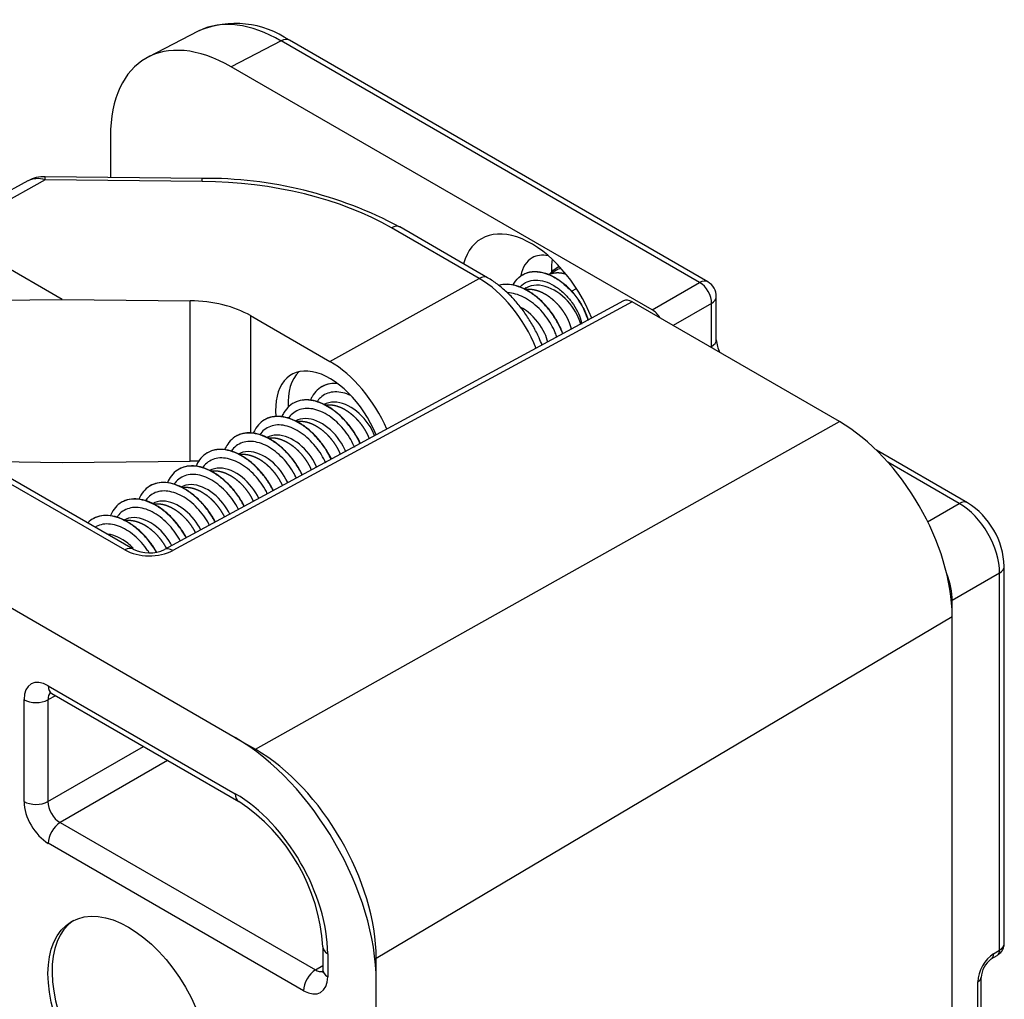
# Model space of a CAD drawing. Header units: millimetres. Extents: x 0 to 210, y 0 to 297.
# Tile 6 of 28: x 168 to 185, y 115 to 132. Entities that reach past the tile are written whole.
import ezdxf

# ---------------------------------------------------------------- set-up
doc = ezdxf.new("R2010")
doc.units = ezdxf.units.MM
for name, color, linetype in [('0040_001_EKEY_DL', 7, 'Continuous'), ('0040_002_EKEY_DL', 7, 'Continuous'), ('0040_003_EKEY_DL', 7, 'Continuous'), ('0040_010_EKEY_DL', 7, 'Continuous'), ('Default', 7, 'Continuous')]:
    doc.layers.add(name, color=color, linetype=linetype)

# ---------------------------------------------------------------- blocks, each defined once
blk = doc.blocks.new('SE2')
at = {"layer": '0040_001_EKEY_DL', "color": 7, "linetype": 'Continuous'}
for p, q in [((178.7, 126.973), (170.639, 122.607)), ((178.847, 126.957), (170.785, 122.589)), ((182.489, 124.855), (178.847, 126.957)), ((171.882, 119.304), (161.063, 125.551)), ((172.235, 119.1), (182.489, 124.855)), ((169.944, 122.6), (167.258, 124.151)), ((170.091, 122.614), (167.405, 124.164)), ((184.467, 121.428), (174.357, 115.426)), ((184.467, 89.994), (184.467, 121.428)), ((168.597, 120.217), (171.882, 118.32)), ((168.173, 118.184), (168.173, 119.972)), ((168.726, 120.041), (168.594, 119.97)), ((168.594, 119.97), (168.594, 118.182)), ((168.66, 120.079), (171.944, 118.183)), ((171.882, 119.304), (172.235, 119.1)), ((168.594, 118.182), (170.27, 119.15)), ((170.694, 118.905), (168.806, 117.814)), ((168.806, 117.814), (173.289, 115.226)), ((173.08, 114.861), (168.597, 117.449)), ((173.417, 115.632), (173.417, 115.228)), ((173.505, 115.51), (173.505, 115.106)), ((173.289, 115.226), (173.417, 115.305)), ((174.357, 115.018), (174.357, 115.426)), ((174.357, 82.521), (174.357, 115.018))]:
    blk.add_line(p, q, dxfattribs=at)
for centre, radius, start, end in [((170.373, 123.206), 0.656, 244.5518, 293.9887), ((170.124, 115.432), 3.299, 3.4881, 56.5119)]:
    blk.add_arc(centre, radius, start, end, dxfattribs=at)
for centre, major_axis, ratio, start_param, end_param in [((178.847, 126.712), (0.15, -0.26), 0.57721, 2.356262, 3.125888), ((182.489, 122.57), (-1.399, 2.423), 0.57735, 3.926991, 5.497787), ((169.941, 122.354), (-0.15, -0.26), 0.57735, 3.141824, 3.913028), ((170.368, 122.839), (0.6, -0.007), 0.569234, 3.93378, 5.487123), ((170.782, 122.343), (0.143, -0.264), 0.575191, 2.371966, 3.141587), ((168.598, 119.727), (0.3, -0.52), 0.577174, 2.356347, 3.926839), ((168.81, 120.339), (0.15, 0.26), 0.57735, 2.356194, 3.141593), ((168.385, 120.094), (-0.3, 0), 0.57735, 0.785398, 2.338741), ((168.81, 119.849), (0.158, -0.255), 0.576473, 3.225576, 3.909454), ((171.882, 116.447), (1.75, -3.031), 0.57735, 0.785398, 2.356194), ((172.235, 116.651), (1.5, -2.598), 0.57735, 0.785398, 2.356194), ((171.882, 116.447), (-1.147, 1.987), 0.57735, 3.926991, 5.497787), ((172.094, 118.443), (0.15, 0.26), 0.57735, 2.356194, 3.14019), ((168.598, 117.939), (-0.3, 0.52), 0.577526, 0.78555, 2.356042), ((168.385, 118.306), (0.3, 0), 0.57735, 3.926991, 5.480334), ((168.81, 118.061), (-0.15, 0.26), 0.598027, 0.78555, 2.356042), ((168.81, 117.572), (0.15, 0.26), 0.57735, 0.802851, 2.356194), ((170.079, 114.385), (1, -1.732), 0.57735, 3.176955, 6.247823), ((173.717, 115.632), (0.3, 0), 0.57735, 3.141928, 3.926991), ((173.293, 114.983), (0.15, 0.26), 0.57735, 0.802851, 2.356194), ((173.292, 115.473), (-0.142, 0.265), 0.576473, 2.373731, 3.023685), ((173.717, 115.228), (0.3, 0), 0.57735, 3.141593, 3.926991), ((173.08, 115.351), (-0.3, 0.52), 0.577174, 2.356347, 3.926839)]:
    blk.add_ellipse(centre, major_axis=major_axis, ratio=ratio, start_param=start_param, end_param=end_param, dxfattribs=at)
blk.add_ellipse((170.008, 114.344), major_axis=(1, -1.732), ratio=0.57735, dxfattribs=at)
for points, knots in [([(168.618, 120.097), (168.618, 120.097), (168.618, 120.097), (168.63, 120.095), (168.65, 120.084), (168.66, 120.079)], [0.5362839, 0.5362839, 0.5362839, 0.5362839, 0.5777025, 0.8426746, 1, 1, 1, 1]), ([(173.417, 115.228), (173.416, 115.219), (173.416, 115.197), (173.412, 115.184), (173.411, 115.183), (173.411, 115.183)], [0, 0, 0, 0, 0.1382871, 0.396768, 0.4596729, 0.4596729, 0.4596729, 0.4596729])]:
    blk.add_open_spline(points, degree=3, knots=knots, dxfattribs=at)
at = {"layer": '0040_002_EKEY_DL', "color": 7, "linetype": 'Continuous'}
for p, q in [((171.229, 131.71), (170.351, 131.254)), ((180.177, 127.309), (172.831, 131.55)), ((172.687, 131.538), (171.81, 131.084)), ((180.032, 127.297), (172.687, 131.538)), ((179.201, 126.817), (171.81, 131.084)), ((169.69, 129.859), (169.69, 129.143)), ((179.201, 126.817), (180.032, 127.297)), ((180.244, 126.93), (179.569, 126.54)), ((180.244, 126.174), (180.244, 126.93)), ((180.327, 126.293), (180.327, 127.049)), ((180.224, 126.162), (180.244, 126.174)), ((184.738, 123.43), (183.137, 124.354)), ((184.593, 123.418), (183.338, 124.142)), ((184.037, 123.097), (184.593, 123.418)), ((185.383, 115.693), (185.383, 122.313)), ((185.3, 122.194), (184.468, 121.713)), ((185.3, 115.574), (185.3, 122.194)), ((184.468, 89.052), (184.468, 121.713)), ((185.154, 115.418), (185.259, 115.482)), ((185.195, 115.51), (185.3, 115.574)), ((184.92, 113.709), (184.92, 115.015)), ((184.975, 113.789), (184.975, 115.095))]:
    blk.add_line(p, q, dxfattribs=at)
for centre, radius, start, end in [((171.885, 130.183), 1.663, 55.3172, 112.3595), ((180.027, 127.049), 0.3, 0, 60), ((180.966, 126.345), 0.641, 184.6977, 205.8794), ((183.995, 122.256), 1.389, 2.3312, 57.6688), ((185.416, 115.061), 0.443, 126.3007, 175.6522)]:
    blk.add_arc(centre, radius, start, end, dxfattribs=at)
for centre, major_axis, ratio, start_param, end_param in [((172.683, 129.084), (1.489, -2.606), 0.577026, 2.35915, 3.105744), ((171.812, 128.633), (1.501, -2.6), 0.576955, 2.356537, 3.926648), ((172.683, 129.084), (1.489, -2.606), 0.577026, -3.177441, -3.165142), ((172.681, 131.29), (-0.15, -0.26), 0.57735, 3.141593, 3.900811), ((177.079, 126.551), (0.875, -1.516), 0.57735, 1.324013, 3.652572), ((177.6, 126.852), (-0.507, 0.878), 0.57735, 5.816334, 6.283185), ((177.6, 126.852), (-0.507, 0.878), 0.57735, 0, 0.590156), ((178.14, 127.163), (-0.5, 0.866), 0.57735, 0.612023, 0.874343), ((180.027, 127.049), (-0.15, -0.26), 0.57735, 3.141593, 3.900811), ((180.027, 127.049), (0.15, -0.26), 0.607171, 0.785741, 2.355852), ((180.027, 127.049), (-0.3, 0), 0.57735, 2.382374, 3.141593), ((179.2, 126.572), (0.15, -0.26), 0.577746, 1.615024, 2.355852), ((180.027, 126.293), (-0.3, 0), 0.57735, 2.382374, 3.141593), ((180.451, 126.048), (0.15, -0.26), 0.548321, 3.927333, 4.025134), ((184.588, 123.17), (-0.15, -0.26), 0.57735, 3.141119, 3.900811), ((184.587, 122.598), (0.5, -0.866), 0.586574, 0.785741, 2.355852), ((185.083, 122.313), (-0.3, 0), 0.57735, 2.382374, 3.142088), ((183.761, 122.121), (0.5, -0.866), 0.577746, 0.785741, 1.313086), ((185.083, 115.693), (-0.3, 0), 0.57735, 2.382374, 3.141593), ((185.195, 115.183), (0.192, 0.351), 0.562044, 0.772976, 2.343772), ((185.05, 115.589), (-0.104, 0.171), 0.592266, 3.141632, 3.913554), ((185.155, 115.653), (-0.104, 0.171), 0.592266, 3.141593, 3.913554), ((184.775, 115.095), (-0.2, 0), 0.57735, 2.382374, 3.149981)]:
    blk.add_ellipse(centre, major_axis=major_axis, ratio=ratio, start_param=start_param, end_param=end_param, dxfattribs=at)
blk.add_open_spline([(185.259, 115.482), (185.282, 115.499), (185.322, 115.528), (185.365, 115.596), (185.385, 115.655), (185.381, 115.686), (185.38, 115.693)], degree=3, knots=[0, 0, 0, 0, 0.307644, 0.617032, 0.928217, 1, 1, 1, 1], dxfattribs=at)
at = {"layer": '0040_003_EKEY_DL', "color": 7, "linetype": 'Continuous'}
for p, q in [((171.299, 129.126), (168.544, 129.154)), ((168.24, 129.082), (166.594, 128.178)), ((168.545, 129.101), (166.841, 128.152)), ((171.299, 129.073), (168.545, 129.101)), ((176.31, 127.382), (174.769, 128.272)), ((168.841, 126.997), (166.841, 128.152)), ((176.164, 127.369), (174.623, 128.259)), ((173.544, 125.91), (176.164, 127.369)), ((166.963, 126.978), (168.841, 126.997)), ((168.841, 126.997), (171.089, 126.974)), ((171.089, 124.162), (171.089, 126.974)), ((172.149, 126.715), (173.544, 125.91)), ((172.149, 126.715), (172.149, 124.655)), ((167.424, 124.154), (168.841, 124.139)), ((168.841, 124.139), (171.089, 124.162))]:
    blk.add_line(p, q, dxfattribs=at)
for centre, radius, start, end in [((168.525, 128.58), 0.575, 88.0251, 119.3261), ((171.356, 121.885), 7.241, 61.8786, 90.4539)]:
    blk.add_arc(centre, radius, start, end, dxfattribs=at)
for centre, major_axis, ratio, start_param, end_param in [((168.541, 128.854), (-0.003, -0.3), 0.007125, 2.53849, 3.141593), ((171.296, 128.826), (-0.003, -0.3), 0.007125, 2.53849, 3.141605), ((171.299, 126.407), (4.7, -0.07), 0.567188, 0.793825, 1.579224), ((174.619, 128.012), (-0.15, -0.26), 0.57735, 3.141593, 3.909538), ((176.16, 127.122), (-0.15, -0.26), 0.57735, 3.141779, 3.909538), ((176.164, 126.022), (-0.825, 1.429), 0.57735, 4.469208, 5.497787), ((171.089, 126.124), (-1.5, 0.022), 0.567188, 3.935418, 4.720816), ((173.544, 124.51), (-0.857, 1.485), 0.57735, 4.526776, 5.497787), ((173.544, 124.51), (0.675, -1.169), 0.57735, 1.33864, 4.032146), ((173.76, 124.634), (0.672, -1.165), 0.57735, 3.290334, 3.995803), ((171.089, 123.281), (1.5, 0.023), 0.587337, 1.458751, 1.56176)]:
    blk.add_ellipse(centre, major_axis=major_axis, ratio=ratio, start_param=start_param, end_param=end_param, dxfattribs=at)
blk.add_open_spline([(168.545, 129.101), (168.433, 129.133), (168.322, 129.127), (168.24, 129.082)], degree=3, dxfattribs=at)
blk.add_open_spline([(177.268, 126.197), (177.252, 126.24), (177.206, 126.35), (177.118, 126.525), (177.001, 126.716), (176.869, 126.895), (176.724, 127.059), (176.569, 127.203), (176.426, 127.312), (176.344, 127.362), (176.31, 127.382)], degree=3, knots=[0.561201, 0.561201, 0.561201, 0.561201, 0.5994793, 0.6602307, 0.7209537, 0.781771, 0.8427961, 0.9041759, 0.96604, 1, 1, 1, 1], dxfattribs=at)
at = {"layer": '0040_010_EKEY_DL', "color": 7, "linetype": 'Continuous'}
for p, q in [((177.427, 127.447), (177.389, 127.435)), ((177.553, 127.529), (177.393, 127.437)), ((176.985, 127.201), (176.955, 127.183)), ((177.782, 127.145), (177.872, 127.19))]:
    blk.add_line(p, q, dxfattribs=at)
for points, knots in [([(177.398, 127.433), (177.41, 127.452), (177.424, 127.47), (177.471, 127.522), (177.508, 127.55), (177.555, 127.571), (177.561, 127.574), (177.566, 127.576)], [0.82994245, 0.82994245, 0.82994245, 0.82994245, 0.84455578, 0.84455578, 0.87583562, 0.87583562, 0.87980274, 0.87980274, 0.87980274, 0.87980274]), ([(177.525, 127.556), (177.535, 127.562), (177.544, 127.567), (177.558, 127.573), (177.562, 127.575), (177.566, 127.577)], [0.87500022, 0.87500022, 0.87500022, 0.87500022, 0.88257139, 0.88257139, 0.88561, 0.88561, 0.88561, 0.88561]), ([(176.755, 127.25), (176.783, 127.303), (176.818, 127.348), (176.902, 127.423), (176.952, 127.451), (177.061, 127.485), (177.121, 127.491), (177.245, 127.481), (177.31, 127.465), (177.439, 127.414), (177.504, 127.379), (177.628, 127.292), (177.688, 127.241), (177.799, 127.129), (177.849, 127.067), (177.938, 126.939), (177.976, 126.873), (178.035, 126.747), (178.056, 126.688), (178.071, 126.631)], [0.1580332, 0.1580332, 0.1580332, 0.1580332, 0.1876791, 0.1876791, 0.2189589, 0.2189589, 0.2502387, 0.2502387, 0.2815186, 0.2815186, 0.3127984, 0.3127984, 0.3440783, 0.3440783, 0.3753581, 0.3753581, 0.406638, 0.406638, 0.4352643, 0.4352643, 0.4352643, 0.4352643]), ([(176.929, 127.435), (176.955, 127.45), (176.982, 127.462), (177.065, 127.488), (177.125, 127.494), (177.249, 127.484), (177.314, 127.468), (177.443, 127.417), (177.508, 127.381), (177.632, 127.295), (177.692, 127.244), (177.803, 127.131), (177.853, 127.069), (177.942, 126.941), (177.98, 126.875), (178.039, 126.75), (178.06, 126.691), (178.076, 126.634)], [0.2041159, 0.2041159, 0.2041159, 0.2041159, 0.2206428, 0.2206428, 0.2521633, 0.2521633, 0.2836837, 0.2836837, 0.3152041, 0.3152041, 0.3467245, 0.3467245, 0.3782449, 0.3782449, 0.4097653, 0.4097653, 0.4385194, 0.4385194, 0.4385194, 0.4385194]), ([(177.637, 126.39), (177.634, 126.399), (177.631, 126.407), (177.605, 126.475), (177.578, 126.535), (177.512, 126.654), (177.475, 126.713), (177.392, 126.826), (177.347, 126.88), (177.25, 126.98), (177.199, 127.026), (177.093, 127.107), (177.038, 127.143), (176.927, 127.201), (176.872, 127.224), (176.762, 127.255), (176.708, 127.264), (176.605, 127.266), (176.555, 127.26), (176.509, 127.247), (176.509, 127.247), (176.508, 127.246)], [0.01915345, 0.01915345, 0.01915345, 0.01915345, 0.01942842, 0.01942842, 0.02137126, 0.02137126, 0.0233141, 0.0233141, 0.02525694, 0.02525694, 0.02719978, 0.02719978, 0.02914262, 0.02914262, 0.03108547, 0.03108547, 0.03302831, 0.03302831, 0.03497115, 0.03497115, 0.03498454, 0.03498454, 0.03498454, 0.03498454]), ([(177.633, 126.388), (177.63, 126.396), (177.627, 126.405), (177.601, 126.472), (177.573, 126.533), (177.508, 126.652), (177.471, 126.711), (177.388, 126.824), (177.343, 126.878), (177.246, 126.978), (177.195, 127.024), (177.088, 127.105), (177.034, 127.14), (176.923, 127.199), (176.868, 127.221), (176.758, 127.253), (176.704, 127.261), (176.603, 127.264), (176.555, 127.258), (176.51, 127.246)], [0.01915486, 0.01915486, 0.01915486, 0.01915486, 0.01942842, 0.01942842, 0.02137126, 0.02137126, 0.0233141, 0.0233141, 0.02525694, 0.02525694, 0.02719978, 0.02719978, 0.02914262, 0.02914262, 0.03108547, 0.03108547, 0.03302831, 0.03302831, 0.03489838, 0.03489838, 0.03489838, 0.03489838]), ([(176.876, 127.213), (176.888, 127.228), (176.901, 127.241), (176.953, 127.285), (176.996, 127.308), (177.089, 127.337), (177.14, 127.342), (177.246, 127.335), (177.3, 127.322), (177.41, 127.281), (177.464, 127.252), (177.569, 127.182), (177.619, 127.14), (177.712, 127.049), (177.755, 126.999), (177.83, 126.896), (177.862, 126.843), (177.914, 126.738), (177.934, 126.686), (177.954, 126.613), (177.959, 126.59), (177.962, 126.568)], [0.3517751, 0.3517751, 0.3517751, 0.3517751, 0.375, 0.375, 0.4375, 0.4375, 0.5, 0.5, 0.5625, 0.5625, 0.625, 0.625, 0.6875, 0.6875, 0.75, 0.75, 0.8125, 0.8125, 0.875, 0.875, 0.9056918, 0.9056918, 0.9056918, 0.9056918]), ([(177.578, 127.096), (177.449, 127.193), (177.303, 127.251), (177.104, 127.249), (177.04, 127.232), (176.985, 127.2)], [0, 0, 0, 0, 0.25, 0.25, 0.3810945, 0.3810945, 0.3810945, 0.3810945]), ([(177.527, 126.335), (177.519, 126.361), (177.51, 126.387), (177.48, 126.463), (177.455, 126.513), (177.399, 126.612), (177.366, 126.661), (177.295, 126.754), (177.256, 126.799), (177.172, 126.882), (177.128, 126.92), (177.037, 126.987), (176.991, 127.016), (176.896, 127.064), (176.848, 127.082), (176.754, 127.108), (176.708, 127.114), (176.663, 127.115), (176.662, 127.115), (176.662, 127.115)], [0.01862383, 0.01862383, 0.01862383, 0.01862383, 0.01968833, 0.01968833, 0.02165716, 0.02165716, 0.02362599, 0.02362599, 0.02559482, 0.02559482, 0.02756366, 0.02756366, 0.02953249, 0.02953249, 0.03150132, 0.03150132, 0.03347015, 0.03347015, 0.03350138, 0.03350138, 0.03350138, 0.03350138]), ([(177.946, 126.562), (177.934, 126.615), (177.913, 126.673), (177.816, 126.863), (177.707, 126.998), (177.578, 127.096)], [0.2730951, 0.2730951, 0.2730951, 0.2730951, 0.5, 0.5, 1, 1, 1, 1]), ([(177.369, 126.248), (177.359, 126.297), (177.34, 126.35), (177.253, 126.538), (177.148, 126.676), (177.024, 126.775)], [0.6478995, 0.6478995, 0.6478995, 0.6478995, 0.75, 0.75, 1, 1, 1, 1]), ([(173.663, 125.522), (173.634, 125.524), (173.606, 125.524), (173.53, 125.517), (173.482, 125.505), (173.396, 125.466), (173.356, 125.44), (173.286, 125.374), (173.255, 125.335), (173.22, 125.271), (173.21, 125.251), (173.202, 125.231)], [0.348655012, 0.348655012, 0.348655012, 0.348655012, 0.349711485, 0.349711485, 0.351654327, 0.351654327, 0.353597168, 0.353597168, 0.35554001, 0.35554001, 0.356351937, 0.356351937, 0.356351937, 0.356351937]), ([(173.66, 125.525), (173.634, 125.527), (173.609, 125.526), (173.534, 125.519), (173.487, 125.507), (173.429, 125.482), (173.416, 125.475), (173.403, 125.468)], [0.348734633, 0.348734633, 0.348734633, 0.348734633, 0.349711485, 0.349711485, 0.351654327, 0.351654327, 0.352267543, 0.352267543, 0.352267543, 0.352267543]), ([(173.909, 125.311), (173.898, 125.317), (173.886, 125.322), (173.827, 125.346), (173.779, 125.36), (173.687, 125.376), (173.642, 125.378), (173.556, 125.369), (173.516, 125.358), (173.441, 125.325), (173.407, 125.302), (173.354, 125.253), (173.333, 125.229), (173.315, 125.202)], [0.349966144, 0.349966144, 0.349966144, 0.349966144, 0.35045219, 0.35045219, 0.352421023, 0.352421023, 0.354389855, 0.354389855, 0.356358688, 0.356358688, 0.35832752, 0.35832752, 0.359792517, 0.359792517, 0.359792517, 0.359792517]), ([(174.076, 124.464), (174.053, 124.515), (174.026, 124.566), (173.961, 124.676), (173.921, 124.733), (173.833, 124.843), (173.786, 124.895), (173.686, 124.99), (173.633, 125.033), (173.525, 125.108), (173.47, 125.14), (173.359, 125.19), (173.304, 125.209), (173.195, 125.232), (173.143, 125.236), (173.042, 125.23), (172.994, 125.219), (172.906, 125.184), (172.865, 125.159), (172.794, 125.095), (172.762, 125.057), (172.722, 124.99), (172.71, 124.966), (172.699, 124.94)], [0.38885681, 0.38885681, 0.38885681, 0.38885681, 0.39051116, 0.39051116, 0.392454, 0.392454, 0.39439684, 0.39439684, 0.39633968, 0.39633968, 0.39828252, 0.39828252, 0.40022537, 0.40022537, 0.40216821, 0.40216821, 0.40411105, 0.40411105, 0.40605389, 0.40605389, 0.40799673, 0.40799673, 0.40901001, 0.40901001, 0.40901001, 0.40901001]), ([(174.08, 124.467), (174.057, 124.518), (174.03, 124.569), (173.965, 124.678), (173.925, 124.736), (173.837, 124.845), (173.79, 124.897), (173.69, 124.992), (173.637, 125.035), (173.529, 125.11), (173.474, 125.142), (173.363, 125.193), (173.308, 125.211), (173.2, 125.234), (173.147, 125.238), (173.046, 125.232), (172.998, 125.221), (172.936, 125.196), (172.919, 125.188), (172.902, 125.178)], [0.38885546, 0.38885546, 0.38885546, 0.38885546, 0.39051116, 0.39051116, 0.392454, 0.392454, 0.39439684, 0.39439684, 0.39633968, 0.39633968, 0.39828252, 0.39828252, 0.40022537, 0.40022537, 0.40216821, 0.40216821, 0.40411105, 0.40411105, 0.4049056, 0.4049056, 0.4049056, 0.4049056]), ([(174.011, 125.036), (173.887, 125.136), (173.745, 125.197), (173.552, 125.199), (173.491, 125.183), (173.438, 125.152)], [0, 0, 0, 0, 0.25, 0.25, 0.3810924, 0.3810924, 0.3810924, 0.3810924]), ([(173.978, 124.402), (173.974, 124.411), (173.97, 124.42), (173.944, 124.479), (173.917, 124.529), (173.855, 124.627), (173.821, 124.675), (173.745, 124.766), (173.705, 124.809), (173.619, 124.887), (173.574, 124.923), (173.481, 124.984), (173.434, 125.01), (173.339, 125.052), (173.291, 125.067), (173.199, 125.085), (173.153, 125.088), (173.067, 125.081), (173.026, 125.072), (172.95, 125.041), (172.915, 125.019), (172.857, 124.969), (172.834, 124.943), (172.813, 124.912)], [0.39339457, 0.39339457, 0.39339457, 0.39339457, 0.39376651, 0.39376651, 0.39573534, 0.39573534, 0.39770417, 0.39770417, 0.399673, 0.399673, 0.40164184, 0.40164184, 0.40361067, 0.40361067, 0.4055795, 0.4055795, 0.40754833, 0.40754833, 0.40951717, 0.40951717, 0.411486, 0.411486, 0.41315564, 0.41315564, 0.41315564, 0.41315564]), ([(174.33, 124.6), (174.322, 124.622), (174.313, 124.644), (174.241, 124.799), (174.136, 124.936), (174.011, 125.036)], [0.7085455, 0.7085455, 0.7085455, 0.7085455, 0.75, 0.75, 1, 1, 1, 1]), ([(173.567, 124.189), (173.549, 124.229), (173.528, 124.269), (173.47, 124.368), (173.431, 124.426), (173.345, 124.537), (173.298, 124.59), (173.199, 124.686), (173.147, 124.731), (173.04, 124.808), (172.984, 124.841), (172.874, 124.894), (172.818, 124.914), (172.709, 124.94), (172.656, 124.945), (172.555, 124.942), (172.506, 124.933), (172.417, 124.9), (172.375, 124.877), (172.302, 124.816), (172.269, 124.779), (172.225, 124.71), (172.21, 124.681), (172.197, 124.65)], [0.44166682, 0.44166682, 0.44166682, 0.44166682, 0.44296788, 0.44296788, 0.44491072, 0.44491072, 0.44685356, 0.44685356, 0.44879641, 0.44879641, 0.45073925, 0.45073925, 0.45268209, 0.45268209, 0.45462493, 0.45462493, 0.45656777, 0.45656777, 0.45851061, 0.45851061, 0.46045346, 0.46045346, 0.46166763, 0.46166763, 0.46166763, 0.46166763]), ([(173.571, 124.191), (173.553, 124.232), (173.532, 124.272), (173.474, 124.371), (173.435, 124.429), (173.349, 124.54), (173.302, 124.592), (173.203, 124.689), (173.151, 124.733), (173.044, 124.81), (172.989, 124.843), (172.878, 124.896), (172.822, 124.916), (172.714, 124.942), (172.66, 124.948), (172.559, 124.944), (172.51, 124.935), (172.442, 124.911), (172.42, 124.9), (172.399, 124.888)], [0.44166548, 0.44166548, 0.44166548, 0.44166548, 0.44296788, 0.44296788, 0.44491072, 0.44491072, 0.44685356, 0.44685356, 0.44879641, 0.44879641, 0.45073925, 0.45073925, 0.45268209, 0.45268209, 0.45462493, 0.45462493, 0.45656777, 0.45656777, 0.45756749, 0.45756749, 0.45756749, 0.45756749]), ([(173.509, 124.746), (173.385, 124.846), (173.243, 124.907), (173.05, 124.909), (172.989, 124.893), (172.936, 124.863)], [0, 0, 0, 0, 0.25, 0.25, 0.3810924, 0.3810924, 0.3810924, 0.3810924]), ([(173.058, 123.914), (173.044, 123.943), (173.029, 123.972), (172.979, 124.061), (172.941, 124.119), (172.856, 124.231), (172.81, 124.284), (172.712, 124.383), (172.661, 124.428), (172.554, 124.507), (172.499, 124.541), (172.388, 124.597), (172.333, 124.618), (172.224, 124.647), (172.17, 124.654), (172.067, 124.654), (172.018, 124.646), (171.927, 124.617), (171.885, 124.594), (171.81, 124.537), (171.776, 124.501), (171.728, 124.429), (171.71, 124.396), (171.695, 124.359)], [0.4944758, 0.4944758, 0.4944758, 0.4944758, 0.4954246, 0.4954246, 0.49736745, 0.49736745, 0.49931029, 0.49931029, 0.50125313, 0.50125313, 0.50319597, 0.50319597, 0.50513881, 0.50513881, 0.50708165, 0.50708165, 0.50902449, 0.50902449, 0.51096734, 0.51096734, 0.51291018, 0.51291018, 0.51432482, 0.51432482, 0.51432482, 0.51432482]), ([(173.062, 123.916), (173.048, 123.946), (173.033, 123.975), (172.983, 124.063), (172.945, 124.122), (172.861, 124.234), (172.814, 124.287), (172.717, 124.385), (172.665, 124.43), (172.558, 124.51), (172.503, 124.544), (172.392, 124.599), (172.337, 124.621), (172.228, 124.649), (172.174, 124.657), (172.072, 124.656), (172.023, 124.649), (171.949, 124.625), (171.923, 124.613), (171.898, 124.599)], [0.49447447, 0.49447447, 0.49447447, 0.49447447, 0.4954246, 0.4954246, 0.49736745, 0.49736745, 0.49931029, 0.49931029, 0.50125313, 0.50125313, 0.50319597, 0.50319597, 0.50513881, 0.50513881, 0.50708165, 0.50708165, 0.50902449, 0.50902449, 0.51020935, 0.51020935, 0.51020935, 0.51020935]), ([(173.469, 124.127), (173.448, 124.176), (173.423, 124.225), (173.363, 124.323), (173.329, 124.371), (173.255, 124.463), (173.215, 124.506), (173.13, 124.586), (173.085, 124.622), (172.993, 124.686), (172.946, 124.713), (172.851, 124.757), (172.804, 124.773), (172.71, 124.793), (172.665, 124.797), (172.577, 124.793), (172.536, 124.785), (172.459, 124.757), (172.423, 124.736), (172.36, 124.685), (172.333, 124.655), (172.309, 124.62)], [0.44695733, 0.44695733, 0.44695733, 0.44695733, 0.44889382, 0.44889382, 0.45086265, 0.45086265, 0.45283148, 0.45283148, 0.45480031, 0.45480031, 0.45676915, 0.45676915, 0.45873798, 0.45873798, 0.46070681, 0.46070681, 0.46267564, 0.46267564, 0.46464448, 0.46464448, 0.46655014, 0.46655014, 0.46655014, 0.46655014]), ([(173.822, 124.326), (173.816, 124.342), (173.809, 124.359), (173.739, 124.509), (173.634, 124.647), (173.509, 124.746)], [0.7186376, 0.7186376, 0.7186376, 0.7186376, 0.75, 0.75, 1, 1, 1, 1]), ([(172.957, 123.86), (172.94, 123.897), (172.921, 123.933), (172.871, 124.018), (172.838, 124.067), (172.765, 124.159), (172.725, 124.203), (172.641, 124.285), (172.597, 124.322), (172.505, 124.387), (172.458, 124.416), (172.363, 124.461), (172.316, 124.478), (172.222, 124.501), (172.176, 124.507), (172.088, 124.505), (172.046, 124.498), (171.968, 124.472), (171.931, 124.453), (171.866, 124.403), (171.837, 124.373), (171.811, 124.336), (171.81, 124.334), (171.808, 124.332)], [0.50061516, 0.50061516, 0.50061516, 0.50061516, 0.50205229, 0.50205229, 0.50402113, 0.50402113, 0.50598996, 0.50598996, 0.50795879, 0.50795879, 0.50992762, 0.50992762, 0.51189646, 0.51189646, 0.51386529, 0.51386529, 0.51583412, 0.51583412, 0.51780295, 0.51780295, 0.51977179, 0.51977179, 0.51987896, 0.51987896, 0.51987896, 0.51987896]), ([(173.007, 124.457), (172.883, 124.557), (172.741, 124.617), (172.548, 124.619), (172.487, 124.603), (172.434, 124.573)], [0, 0, 0, 0, 0.25, 0.25, 0.3810924, 0.3810924, 0.3810924, 0.3810924]), ([(172.549, 123.639), (172.54, 123.657), (172.53, 123.675), (172.488, 123.753), (172.45, 123.812), (172.368, 123.925), (172.322, 123.979), (172.225, 124.079), (172.174, 124.125), (172.068, 124.206), (172.013, 124.242), (171.903, 124.3), (171.847, 124.323), (171.738, 124.354), (171.684, 124.363), (171.58, 124.365), (171.531, 124.359), (171.438, 124.332), (171.396, 124.312), (171.318, 124.257), (171.284, 124.222), (171.23, 124.148), (171.21, 124.11), (171.193, 124.069)], [0.54728379, 0.54728379, 0.54728379, 0.54728379, 0.54788133, 0.54788133, 0.54982417, 0.54982417, 0.55176701, 0.55176701, 0.55370985, 0.55370985, 0.55565269, 0.55565269, 0.55759553, 0.55759553, 0.55953838, 0.55953838, 0.56148122, 0.56148122, 0.56342406, 0.56342406, 0.5653669, 0.5653669, 0.56698162, 0.56698162, 0.56698162, 0.56698162]), ([(172.553, 123.641), (172.544, 123.659), (172.535, 123.678), (172.492, 123.756), (172.455, 123.815), (172.372, 123.927), (172.326, 123.981), (172.23, 124.081), (172.178, 124.127), (172.072, 124.209), (172.018, 124.244), (171.907, 124.302), (171.851, 124.325), (171.742, 124.356), (171.688, 124.365), (171.585, 124.368), (171.535, 124.362), (171.456, 124.339), (171.424, 124.325), (171.395, 124.308)], [0.54728246, 0.54728246, 0.54728246, 0.54728246, 0.54788133, 0.54788133, 0.54982417, 0.54982417, 0.55176701, 0.55176701, 0.55370985, 0.55370985, 0.55565269, 0.55565269, 0.55759553, 0.55759553, 0.55953838, 0.55953838, 0.56148122, 0.56148122, 0.56287042, 0.56287042, 0.56287042, 0.56287042]), ([(172.505, 124.167), (172.381, 124.267), (172.238, 124.327), (172.046, 124.329), (171.985, 124.313), (171.932, 124.283)], [0, 0, 0, 0, 0.25, 0.25, 0.3810924, 0.3810924, 0.3810924, 0.3810924]), ([(173.314, 124.052), (173.309, 124.063), (173.304, 124.075), (173.237, 124.219), (173.132, 124.357), (173.007, 124.457)], [0.7286709, 0.7286709, 0.7286709, 0.7286709, 0.75, 0.75, 1, 1, 1, 1]), ([(172.448, 123.586), (172.435, 123.612), (172.421, 123.638), (172.378, 123.714), (172.346, 123.762), (172.274, 123.856), (172.235, 123.901), (172.152, 123.983), (172.108, 124.021), (172.017, 124.088), (171.97, 124.118), (171.876, 124.165), (171.828, 124.184), (171.734, 124.209), (171.688, 124.216), (171.599, 124.217), (171.556, 124.211), (171.477, 124.187), (171.44, 124.169), (171.373, 124.122), (171.343, 124.093), (171.314, 124.053), (171.31, 124.047), (171.306, 124.041)], [0.55417105, 0.55417105, 0.55417105, 0.55417105, 0.55521077, 0.55521077, 0.55717961, 0.55717961, 0.55914844, 0.55914844, 0.56111727, 0.56111727, 0.5630861, 0.5630861, 0.56505494, 0.56505494, 0.56702377, 0.56702377, 0.5689926, 0.5689926, 0.57096143, 0.57096143, 0.57293027, 0.57293027, 0.57324266, 0.57324266, 0.57324266, 0.57324266]), ([(172.805, 123.778), (172.802, 123.784), (172.8, 123.79), (172.735, 123.929), (172.63, 124.067), (172.505, 124.167)], [0.7386241, 0.7386241, 0.7386241, 0.7386241, 0.75, 0.75, 1, 1, 1, 1]), ([(172.04, 123.363), (172.036, 123.371), (172.032, 123.378), (171.996, 123.446), (171.96, 123.505), (171.879, 123.619), (171.834, 123.673), (171.738, 123.775), (171.688, 123.822), (171.582, 123.905), (171.528, 123.942), (171.418, 124.002), (171.362, 124.026), (171.252, 124.061), (171.198, 124.071), (171.094, 124.076), (171.043, 124.072), (170.95, 124.048), (170.906, 124.029), (170.827, 123.976), (170.792, 123.943), (170.733, 123.867), (170.71, 123.825), (170.69, 123.779)], [0.60009082, 0.60009082, 0.60009082, 0.60009082, 0.60033805, 0.60033805, 0.60228089, 0.60228089, 0.60422373, 0.60422373, 0.60616657, 0.60616657, 0.60810942, 0.60810942, 0.61005226, 0.61005226, 0.6119951, 0.6119951, 0.61393794, 0.61393794, 0.61588078, 0.61588078, 0.61782362, 0.61782362, 0.61963802, 0.61963802, 0.61963802, 0.61963802]), ([(172.044, 123.365), (172.04, 123.373), (172.036, 123.381), (172.001, 123.448), (171.964, 123.507), (171.883, 123.621), (171.838, 123.676), (171.743, 123.777), (171.692, 123.824), (171.586, 123.908), (171.532, 123.944), (171.422, 124.005), (171.366, 124.029), (171.256, 124.063), (171.202, 124.073), (171.098, 124.079), (171.048, 124.074), (170.963, 124.052), (170.927, 124.038), (170.893, 124.019)], [0.6000895, 0.6000895, 0.6000895, 0.6000895, 0.60033805, 0.60033805, 0.60228089, 0.60228089, 0.60422373, 0.60422373, 0.60616657, 0.60616657, 0.60810942, 0.60810942, 0.61005226, 0.61005226, 0.6119951, 0.6119951, 0.61393794, 0.61393794, 0.6155158, 0.6155158, 0.6155158, 0.6155158]), ([(172.003, 123.877), (171.879, 123.977), (171.736, 124.038), (171.544, 124.039), (171.483, 124.023), (171.43, 123.993)], [0, 0, 0, 0, 0.25, 0.25, 0.3810924, 0.3810924, 0.3810924, 0.3810924]), ([(171.53, 123.088), (171.501, 123.144), (171.467, 123.2), (171.39, 123.312), (171.346, 123.367), (171.251, 123.47), (171.201, 123.518), (171.096, 123.604), (171.042, 123.641), (170.932, 123.704), (170.876, 123.73), (170.766, 123.767), (170.712, 123.778), (170.607, 123.787), (170.556, 123.784), (170.461, 123.763), (170.417, 123.745), (170.336, 123.695), (170.3, 123.664), (170.238, 123.588), (170.211, 123.543), (170.19, 123.492), (170.189, 123.49), (170.188, 123.489)], [0.65289693, 0.65289693, 0.65289693, 0.65289693, 0.65473761, 0.65473761, 0.65668046, 0.65668046, 0.6586233, 0.6586233, 0.66056614, 0.66056614, 0.66250898, 0.66250898, 0.66445182, 0.66445182, 0.66639466, 0.66639466, 0.6683375, 0.6683375, 0.67028035, 0.67028035, 0.67222319, 0.67222319, 0.67229403, 0.67229403, 0.67229403, 0.67229403]), ([(171.535, 123.09), (171.505, 123.147), (171.471, 123.203), (171.394, 123.314), (171.35, 123.37), (171.255, 123.473), (171.205, 123.52), (171.101, 123.606), (171.046, 123.644), (170.936, 123.707), (170.881, 123.732), (170.77, 123.769), (170.716, 123.781), (170.611, 123.789), (170.56, 123.786), (170.469, 123.766), (170.428, 123.75), (170.391, 123.729)], [0.65289562, 0.65289562, 0.65289562, 0.65289562, 0.65473761, 0.65473761, 0.65668046, 0.65668046, 0.6586233, 0.6586233, 0.66056614, 0.66056614, 0.66250898, 0.66250898, 0.66445182, 0.66445182, 0.66639466, 0.66639466, 0.66817426, 0.66817426, 0.66817426, 0.66817426]), ([(171.939, 123.31), (171.931, 123.327), (171.922, 123.343), (171.885, 123.409), (171.854, 123.458), (171.784, 123.552), (171.745, 123.598), (171.663, 123.682), (171.619, 123.72), (171.529, 123.789), (171.482, 123.819), (171.388, 123.869), (171.34, 123.889), (171.246, 123.916), (171.199, 123.924), (171.11, 123.928), (171.067, 123.923), (170.986, 123.902), (170.949, 123.885), (170.881, 123.84), (170.85, 123.812), (170.818, 123.771), (170.813, 123.764), (170.807, 123.756)], [0.6077175, 0.6077175, 0.6077175, 0.6077175, 0.60836925, 0.60836925, 0.61033808, 0.61033808, 0.61230692, 0.61230692, 0.61427575, 0.61427575, 0.61624458, 0.61624458, 0.61821341, 0.61821341, 0.62018225, 0.62018225, 0.62215108, 0.62215108, 0.62411991, 0.62411991, 0.62608874, 0.62608874, 0.62650884, 0.62650884, 0.62650884, 0.62650884]), ([(172.296, 123.504), (172.295, 123.505), (172.295, 123.505), (172.233, 123.639), (172.128, 123.777), (172.003, 123.877)], [0.7484759, 0.7484759, 0.7484759, 0.7484759, 0.75, 0.75, 1, 1, 1, 1]), ([(171.431, 123.032), (171.427, 123.04), (171.423, 123.047), (171.392, 123.104), (171.361, 123.154), (171.293, 123.249), (171.255, 123.294), (171.174, 123.38), (171.13, 123.419), (171.041, 123.49), (170.994, 123.521), (170.9, 123.573), (170.852, 123.593), (170.758, 123.623), (170.711, 123.632), (170.621, 123.638), (170.578, 123.635), (170.496, 123.616), (170.458, 123.601), (170.388, 123.558), (170.357, 123.531), (170.32, 123.487), (170.312, 123.476), (170.303, 123.464)], [0.66123128, 0.66123128, 0.66123128, 0.66123128, 0.66152773, 0.66152773, 0.66349656, 0.66349656, 0.66546539, 0.66546539, 0.66743423, 0.66743423, 0.66940306, 0.66940306, 0.67137189, 0.67137189, 0.67334072, 0.67334072, 0.67530956, 0.67530956, 0.67727839, 0.67727839, 0.67924722, 0.67924722, 0.67991467, 0.67991467, 0.67991467, 0.67991467]), ([(171.501, 123.587), (171.377, 123.687), (171.234, 123.748), (171.042, 123.749), (170.981, 123.734), (170.928, 123.703)], [0, 0, 0, 0, 0.25, 0.25, 0.3810924, 0.3810924, 0.3810924, 0.3810924]), ([(171.021, 122.812), (170.996, 122.858), (170.969, 122.903), (170.9, 123.005), (170.857, 123.061), (170.764, 123.166), (170.714, 123.214), (170.61, 123.302), (170.556, 123.341), (170.447, 123.406), (170.391, 123.433), (170.281, 123.473), (170.226, 123.486), (170.12, 123.497), (170.069, 123.495), (169.973, 123.477), (169.928, 123.461), (169.846, 123.414), (169.809, 123.384), (169.744, 123.31), (169.717, 123.267), (169.692, 123.212), (169.689, 123.205), (169.686, 123.198)], [0.70570214, 0.70570214, 0.70570214, 0.70570214, 0.70719434, 0.70719434, 0.70913718, 0.70913718, 0.71108002, 0.71108002, 0.71302286, 0.71302286, 0.7149657, 0.7149657, 0.71690854, 0.71690854, 0.71885139, 0.71885139, 0.72079423, 0.72079423, 0.72273707, 0.72273707, 0.72467991, 0.72467991, 0.72494966, 0.72494966, 0.72494966, 0.72494966]), ([(171.025, 122.814), (171.001, 122.86), (170.973, 122.906), (170.904, 123.008), (170.861, 123.063), (170.768, 123.168), (170.718, 123.217), (170.615, 123.304), (170.561, 123.343), (170.451, 123.409), (170.395, 123.435), (170.285, 123.475), (170.23, 123.488), (170.124, 123.499), (170.073, 123.498), (169.979, 123.48), (169.936, 123.465), (169.897, 123.443)], [0.70570084, 0.70570084, 0.70570084, 0.70570084, 0.70719434, 0.70719434, 0.70913718, 0.70913718, 0.71108002, 0.71108002, 0.71302286, 0.71302286, 0.7149657, 0.7149657, 0.71690854, 0.71690854, 0.71885139, 0.71885139, 0.72070313, 0.72070313, 0.72070313, 0.72070313]), ([(170.999, 123.297), (170.875, 123.397), (170.732, 123.458), (170.54, 123.46), (170.479, 123.444), (170.426, 123.413)], [0, 0, 0, 0, 0.25, 0.25, 0.3810924, 0.3810924, 0.3810924, 0.3810924]), ([(170.921, 122.757), (170.896, 122.804), (170.867, 122.851), (170.801, 122.945), (170.764, 122.991), (170.684, 123.077), (170.641, 123.118), (170.552, 123.19), (170.506, 123.222), (170.412, 123.276), (170.364, 123.298), (170.27, 123.33), (170.223, 123.34), (170.132, 123.349), (170.088, 123.347), (170.006, 123.33), (169.967, 123.316), (169.896, 123.276), (169.864, 123.25), (169.823, 123.204), (169.812, 123.189), (169.801, 123.173)], [0.71477971, 0.71477971, 0.71477971, 0.71477971, 0.71665504, 0.71665504, 0.71862387, 0.71862387, 0.72059271, 0.72059271, 0.72256154, 0.72256154, 0.72453037, 0.72453037, 0.7264992, 0.7264992, 0.72846804, 0.72846804, 0.73043687, 0.73043687, 0.7324057, 0.7324057, 0.73328416, 0.73328416, 0.73328416, 0.73328416]), ([(170.497, 122.562), (170.482, 122.588), (170.465, 122.615), (170.411, 122.698), (170.368, 122.755), (170.276, 122.861), (170.227, 122.91), (170.124, 123), (170.071, 123.04), (169.961, 123.108), (169.906, 123.136), (169.795, 123.178), (169.74, 123.192), (169.634, 123.207), (169.582, 123.206), (169.485, 123.191), (169.439, 123.176), (169.36, 123.135), (169.326, 123.11), (169.295, 123.079)], [0.75878951, 0.75878951, 0.75878951, 0.75878951, 0.75965106, 0.75965106, 0.7615939, 0.7615939, 0.76353674, 0.76353674, 0.76547958, 0.76547958, 0.76742243, 0.76742243, 0.76936527, 0.76936527, 0.77130811, 0.77130811, 0.77325095, 0.77325095, 0.77497923, 0.77497923, 0.77497923, 0.77497923]), ([(170.502, 122.563), (170.486, 122.59), (170.47, 122.617), (170.415, 122.701), (170.372, 122.757), (170.281, 122.863), (170.231, 122.913), (170.128, 123.002), (170.075, 123.042), (169.965, 123.11), (169.91, 123.138), (169.799, 123.18), (169.744, 123.195), (169.638, 123.209), (169.586, 123.209), (169.489, 123.194), (169.443, 123.179), (169.397, 123.155), (169.393, 123.153), (169.389, 123.15)], [0.7587731, 0.7587731, 0.7587731, 0.7587731, 0.75965106, 0.75965106, 0.7615939, 0.7615939, 0.76353674, 0.76353674, 0.76547958, 0.76547958, 0.76742243, 0.76742243, 0.76936527, 0.76936527, 0.77130811, 0.77130811, 0.77325095, 0.77325095, 0.7734375, 0.7734375, 0.7734375, 0.7734375]), ([(170.497, 123.007), (170.373, 123.107), (170.23, 123.168), (170.038, 123.17), (169.977, 123.154), (169.924, 123.123)], [0, 0, 0, 0, 0.25, 0.25, 0.3810924, 0.3810924, 0.3810924, 0.3810924]), ([(170.37, 122.552), (170.361, 122.566), (170.352, 122.579), (170.31, 122.641), (170.274, 122.688), (170.195, 122.775), (170.152, 122.816), (170.064, 122.89), (170.018, 122.923), (169.924, 122.979), (169.877, 123.002), (169.782, 123.036), (169.735, 123.048), (169.644, 123.059), (169.599, 123.058), (169.516, 123.044), (169.476, 123.031), (169.435, 123.009), (169.429, 123.006), (169.424, 123.003)], [0.76926244, 0.76926244, 0.76926244, 0.76926244, 0.76981352, 0.76981352, 0.77178235, 0.77178235, 0.77375118, 0.77375118, 0.77572002, 0.77572002, 0.77768885, 0.77768885, 0.77965768, 0.77965768, 0.78162651, 0.78162651, 0.78359535, 0.78359535, 0.78388755, 0.78388755, 0.78388755, 0.78388755])]:
    blk.add_open_spline(points, degree=3, knots=knots, dxfattribs=at)
for points, weights, knots in [([(177.687, 127.441), (177.654, 127.451), (177.622, 127.457), (177.569, 127.467), (177.519, 127.464), (177.47, 127.462), (177.426, 127.447)], [0.997410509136, 0.996620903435, 1, 0.994521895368, 1, 0.994562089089, 0.999920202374], [0.1588775, 0.1588775, 0.1588775, 0.2, 0.2, 0.2666667, 0.2666667, 0.3328442, 0.3328442, 0.3328442]), ([(177.435, 127.013), (177.385, 127.053), (177.333, 127.085), (177.28, 127.116), (177.226, 127.137), (177.172, 127.158), (177.12, 127.167), (177.067, 127.177), (177.017, 127.174), (177.003, 127.174), (176.989, 127.172)], [1, 0.994521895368, 1, 0.994521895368, 1, 0.994521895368, 1, 0.994521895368, 1, 0.998419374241, 0.997750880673], [0, 0, 0, 0.0666667, 0.0666667, 0.1333333, 0.1333333, 0.2, 0.2, 0.2666667, 0.2666667, 0.2859023, 0.2859023, 0.2859023]), ([(177.784, 126.473), (177.78, 126.492), (177.775, 126.513), (177.761, 126.563), (177.739, 126.616), (177.716, 126.669), (177.685, 126.722), (177.653, 126.776), (177.614, 126.828), (177.576, 126.879), (177.53, 126.926), (177.485, 126.973), (177.435, 127.013)], [0.99736231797, 0.997787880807, 1, 0.994521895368, 1, 0.994521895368, 1, 0.994521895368, 1, 0.994521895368, 1, 0.994521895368, 1], [0.6397459, 0.6397459, 0.6397459, 0.6666667, 0.6666667, 0.7333333, 0.7333333, 0.8, 0.8, 0.8666667, 0.8666667, 0.9333333, 0.9333333, 1, 1, 1]), ([(173.921, 124.984), (173.871, 125.024), (173.818, 125.056), (173.765, 125.087), (173.712, 125.108), (173.658, 125.129), (173.605, 125.138), (173.553, 125.148), (173.503, 125.145), (173.485, 125.144), (173.468, 125.142)], [1, 0.994521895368, 1, 0.994521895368, 1, 0.994521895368, 1, 0.994521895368, 1, 0.998035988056, 0.997480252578], [0, 0, 0, 0.0666667, 0.0666667, 0.1333333, 0.1333333, 0.2, 0.2, 0.2666667, 0.2666667, 0.290568, 0.290568, 0.290568]), ([(174.239, 124.551), (174.232, 124.569), (174.224, 124.587), (174.202, 124.64), (174.17, 124.693), (174.139, 124.747), (174.1, 124.799), (174.061, 124.85), (174.016, 124.897), (173.971, 124.944), (173.921, 124.984)], [0.997527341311, 0.998115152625, 1, 0.994521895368, 1, 0.994521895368, 1, 0.994521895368, 1, 0.994521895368, 1], [0.7103954, 0.7103954, 0.7103954, 0.7333333, 0.7333333, 0.8, 0.8, 0.8666667, 0.8666667, 0.9333333, 0.9333333, 1, 1, 1]), ([(173.419, 124.694), (173.369, 124.734), (173.316, 124.766), (173.263, 124.797), (173.21, 124.818), (173.156, 124.839), (173.103, 124.849), (173.051, 124.858), (173.001, 124.856), (172.983, 124.855), (172.965, 124.852)], [1, 0.994521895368, 1, 0.994521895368, 1, 0.994521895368, 1, 0.994521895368, 1, 0.997996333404, 0.997458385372], [0, 0, 0, 0.0666667, 0.0666667, 0.1333333, 0.1333333, 0.2, 0.2, 0.2666667, 0.2666667, 0.2910506, 0.2910506, 0.2910506]), ([(173.731, 124.277), (173.727, 124.287), (173.722, 124.297), (173.7, 124.35), (173.668, 124.404), (173.637, 124.457), (173.598, 124.509), (173.559, 124.56), (173.514, 124.607), (173.469, 124.654), (173.419, 124.694)], [0.998293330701, 0.998942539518, 1, 0.994521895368, 1, 0.994521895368, 1, 0.994521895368, 1, 0.994521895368, 1], [0.7204644, 0.7204644, 0.7204644, 0.7333333, 0.7333333, 0.8, 0.8, 0.8666667, 0.8666667, 0.9333333, 0.9333333, 1, 1, 1]), ([(172.917, 124.404), (172.867, 124.444), (172.814, 124.476), (172.761, 124.507), (172.708, 124.528), (172.654, 124.549), (172.601, 124.559), (172.549, 124.568), (172.499, 124.566), (172.481, 124.565), (172.463, 124.562)], [1, 0.994521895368, 1, 0.994521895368, 1, 0.994521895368, 1, 0.994521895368, 1, 0.997960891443, 0.99743981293], [0, 0, 0, 0.0666667, 0.0666667, 0.1333333, 0.1333333, 0.2, 0.2, 0.2666667, 0.2666667, 0.2914819, 0.2914819, 0.2914819]), ([(173.222, 124.003), (173.221, 124.005), (173.22, 124.007), (173.198, 124.06), (173.166, 124.114), (173.135, 124.167), (173.096, 124.219), (173.057, 124.27), (173.012, 124.317), (172.967, 124.364), (172.917, 124.404)], [0.999551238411, 0.9997655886, 1, 0.994521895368, 1, 0.994521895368, 1, 0.994521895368, 1, 0.994521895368, 1], [0.7304806, 0.7304806, 0.7304806, 0.7333333, 0.7333333, 0.8, 0.8, 0.8666667, 0.8666667, 0.9333333, 0.9333333, 1, 1, 1]), ([(172.415, 124.114), (172.365, 124.155), (172.312, 124.186), (172.259, 124.217), (172.206, 124.238), (172.152, 124.259), (172.099, 124.269), (172.047, 124.278), (171.997, 124.276), (171.978, 124.275), (171.96, 124.272)], [1, 0.994521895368, 1, 0.994521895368, 1, 0.994521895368, 1, 0.994521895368, 1, 0.99792983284, 0.997424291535], [0, 0, 0, 0.0666667, 0.0666667, 0.1333333, 0.1333333, 0.2, 0.2, 0.2666667, 0.2666667, 0.2918599, 0.2918599, 0.2918599]), ([(172.713, 123.729), (172.692, 123.776), (172.664, 123.824), (172.633, 123.877), (172.594, 123.929), (172.555, 123.98), (172.51, 124.027), (172.465, 124.074), (172.415, 124.114)], [0.99895891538, 0.995104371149, 1, 0.994521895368, 1, 0.994521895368, 1, 0.994521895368, 1], [0.7404219, 0.7404219, 0.7404219, 0.8, 0.8, 0.8666667, 0.8666667, 0.9333333, 0.9333333, 1, 1, 1]), ([(171.913, 123.825), (171.863, 123.865), (171.81, 123.896), (171.757, 123.927), (171.704, 123.948), (171.65, 123.969), (171.597, 123.979), (171.545, 123.989), (171.495, 123.986), (171.476, 123.985), (171.458, 123.982)], [1, 0.994521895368, 1, 0.994521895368, 1, 0.994521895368, 1, 0.994521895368, 1, 0.997903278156, 0.997411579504], [0, 0, 0, 0.0666667, 0.0666667, 0.1333333, 0.1333333, 0.2, 0.2, 0.2666667, 0.2666667, 0.2921831, 0.2921831, 0.2921831]), ([(172.204, 123.454), (172.185, 123.494), (172.162, 123.534), (172.131, 123.588), (172.092, 123.639), (172.053, 123.691), (172.008, 123.738), (171.963, 123.784), (171.913, 123.825)], [0.997928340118, 0.995908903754, 1, 0.994521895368, 1, 0.994521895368, 1, 0.994521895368, 1], [0.7502128, 0.7502128, 0.7502128, 0.8, 0.8, 0.8666667, 0.8666667, 0.9333333, 0.9333333, 1, 1, 1]), ([(171.411, 123.535), (171.361, 123.575), (171.308, 123.606), (171.255, 123.638), (171.201, 123.659), (171.148, 123.68), (171.095, 123.689), (171.042, 123.699), (170.993, 123.696), (170.974, 123.695), (170.955, 123.692)], [1, 0.994521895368, 1, 0.994521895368, 1, 0.994521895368, 1, 0.994521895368, 1, 0.997881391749, 0.9974014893], [0, 0, 0, 0.0666667, 0.0666667, 0.1333333, 0.1333333, 0.2, 0.2, 0.2666667, 0.2666667, 0.2924494, 0.2924494, 0.2924494]), ([(171.696, 123.178), (171.68, 123.211), (171.66, 123.244), (171.629, 123.298), (171.59, 123.349), (171.551, 123.401), (171.506, 123.448), (171.461, 123.495), (171.411, 123.535)], [0.997424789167, 0.996591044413, 1, 0.994521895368, 1, 0.994521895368, 1, 0.994521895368, 1], [0.7585142, 0.7585142, 0.7585142, 0.8, 0.8, 0.8666667, 0.8666667, 0.9333333, 0.9333333, 1, 1, 1]), ([(170.909, 123.245), (170.859, 123.285), (170.806, 123.316), (170.753, 123.348), (170.699, 123.369), (170.646, 123.39), (170.593, 123.399), (170.54, 123.409), (170.491, 123.406), (170.471, 123.405), (170.453, 123.402)], [1, 0.994521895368, 1, 0.994521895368, 1, 0.994521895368, 1, 0.994521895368, 1, 0.997864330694, 0.997393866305], [0, 0, 0, 0.0666667, 0.0666667, 0.1333333, 0.1333333, 0.2, 0.2, 0.2666667, 0.2666667, 0.292657, 0.292657, 0.292657]), ([(170.407, 122.955), (170.357, 122.995), (170.304, 123.027), (170.251, 123.058), (170.197, 123.079), (170.144, 123.1), (170.091, 123.109), (170.038, 123.119), (169.989, 123.116), (169.969, 123.115), (169.951, 123.112)], [1, 0.994521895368, 1, 0.994521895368, 1, 0.994521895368, 1, 0.994521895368, 1, 0.997852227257, 0.997388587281], [0, 0, 0, 0.0666667, 0.0666667, 0.1333333, 0.1333333, 0.2, 0.2, 0.2666667, 0.2666667, 0.2928043, 0.2928043, 0.2928043]), ([(171.187, 122.901), (171.174, 122.928), (171.158, 122.954), (171.127, 123.008), (171.088, 123.059), (171.049, 123.111), (171.004, 123.158), (170.958, 123.205), (170.909, 123.245)], [0.997261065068, 0.9972788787, 1, 0.994521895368, 1, 0.994521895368, 1, 0.994521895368, 1], [0.7668849, 0.7668849, 0.7668849, 0.8, 0.8, 0.8666667, 0.8666667, 0.9333333, 0.9333333, 1, 1, 1]), ([(170.678, 122.625), (170.668, 122.645), (170.656, 122.664), (170.625, 122.718), (170.586, 122.77), (170.547, 122.821), (170.502, 122.868), (170.456, 122.915), (170.407, 122.955)], [0.997445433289, 0.997971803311, 1, 0.994521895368, 1, 0.994521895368, 1, 0.994521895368, 1], [0.7753175, 0.7753175, 0.7753175, 0.8, 0.8, 0.8666667, 0.8666667, 0.9333333, 0.9333333, 1, 1, 1])]:
    blk.add_rational_spline(points, weights, degree=2, knots=knots, dxfattribs=at)
for points in [[(177.596, 127.549), (177.581, 127.543), (177.567, 127.536), (177.554, 127.529)], [(177.024, 126.775), (176.983, 126.808), (176.941, 126.837), (176.897, 126.86)], [(171.787, 123.228), (171.725, 123.357), (171.622, 123.49), (171.501, 123.587)], [(171.279, 122.951), (171.216, 123.076), (171.116, 123.203), (170.999, 123.297)], [(170.77, 122.675), (170.706, 122.796), (170.61, 122.917), (170.497, 123.007)], [(169.995, 122.717), (169.885, 122.806), (169.761, 122.863), (169.647, 122.877)], [(170.088, 122.633), (170.058, 122.663), (170.027, 122.691), (169.995, 122.717)]]:
    blk.add_open_spline(points, degree=3, dxfattribs=at)

msp = doc.modelspace()

# ---------------------------------------------------------------- block references
at = {"layer": 'Default'}
msp.add_blockref('SE2', (0, 0), dxfattribs=at)

doc.saveas('drawing.dxf')
